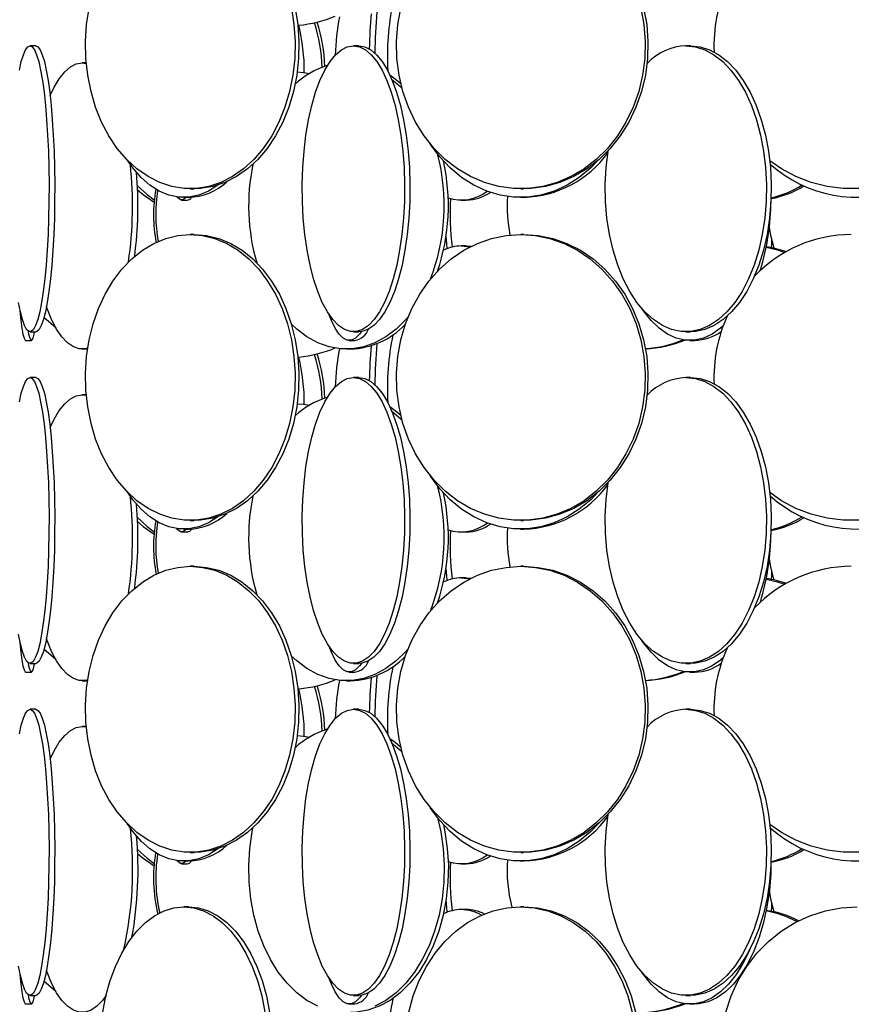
# Model space of a CAD drawing. Header units: millimetres. Extents: x 689 to 2936, y 194 to 2979.
# Tile 7 of 44: x 881 to 1026, y 1337 to 1509. Entities that reach past the tile are written whole.
import ezdxf

# ---------------------------------------------------------------- set-up
doc = ezdxf.new("R2010")
doc.units = ezdxf.units.MM

msp = doc.modelspace()

# ---------------------------------------------------------------- linework, layer by layer
at = {"color": 7, "linetype": 'Continuous', "lineweight": 25}
for p, q in [((883.58, 1504.49), (882.59, 1504.49)), ((940.04, 1504.49), (939.1, 1504.49)), ((998.03, 1504.49), (997.2, 1504.49)), ((892.42, 1501.49), (891.71, 1501.49)), ((891.71, 1501.49), (892.42, 1501.41)), ((910.6, 1479.49), (911.28, 1479.49)), ((968.35, 1479.49), (968.84, 1479.49)), ((909.08, 1477.49), (910.07, 1477.49)), ((909.47, 1477.99), (910.28, 1477.99)), ((957.96, 1477.49), (958.82, 1477.49)), ((968.3, 1477.99), (968.89, 1477.99)), ((911.28, 1471.49), (910.6, 1471.49)), ((968.84, 1471.49), (968.35, 1471.49)), ((958.82, 1469.49), (957.96, 1469.49)), ((957.96, 1469.49), (959.48, 1469.32)), ((958.82, 1469.49), (959.7, 1469.43)), ((882.59, 1454.49), (883.58, 1454.49)), ((939.1, 1454.49), (940.04, 1454.49)), ((997.2, 1454.49), (998.03, 1454.49)), ((881.83, 1452.99), (882.83, 1452.99)), ((938.38, 1452.99), (939.35, 1452.99)), ((997.89, 1452.99), (998.74, 1452.99)), ((891.71, 1451.49), (892.65, 1451.49)), ((937.88, 1451.49), (938.61, 1451.49)), ((883.58, 1446.49), (882.59, 1446.49)), ((940.04, 1446.49), (939.1, 1446.49)), ((998.03, 1446.49), (997.2, 1446.49)), ((892.42, 1443.49), (891.71, 1443.49)), ((891.71, 1443.49), (892.42, 1443.41)), ((909.47, 1419.99), (910.28, 1419.99)), ((910.6, 1421.49), (911.28, 1421.49)), ((968.3, 1419.99), (968.89, 1419.99)), ((968.35, 1421.49), (968.84, 1421.49)), ((909.08, 1419.49), (910.07, 1419.49)), ((957.96, 1419.49), (958.82, 1419.49)), ((911.28, 1413.49), (910.6, 1413.49)), ((968.84, 1413.49), (968.35, 1413.49)), ((958.82, 1411.49), (957.96, 1411.49)), ((957.96, 1411.49), (959.48, 1411.32)), ((958.82, 1411.49), (959.7, 1411.43)), ((882.59, 1396.49), (883.58, 1396.49)), ((939.1, 1396.49), (940.04, 1396.49)), ((997.2, 1396.49), (998.03, 1396.49)), ((881.83, 1394.99), (882.83, 1394.99)), ((938.38, 1394.99), (939.35, 1394.99)), ((997.89, 1394.99), (998.74, 1394.99)), ((891.71, 1393.49), (892.65, 1393.49)), ((937.88, 1393.49), (938.61, 1393.49)), ((883.58, 1388.49), (882.59, 1388.49)), ((940.04, 1388.49), (939.1, 1388.49)), ((998.03, 1388.49), (997.2, 1388.49)), ((892.42, 1385.49), (891.71, 1385.49)), ((891.71, 1385.49), (892.42, 1385.41)), ((910.6, 1363.49), (911.28, 1363.49)), ((968.35, 1363.49), (968.84, 1363.49)), ((909.08, 1361.49), (910.07, 1361.49)), ((909.47, 1361.99), (910.28, 1361.99)), ((957.96, 1361.49), (958.82, 1361.49)), ((968.3, 1361.99), (968.89, 1361.99)), ((910.28, 1353.99), (909.47, 1353.99)), ((958.82, 1353.49), (957.96, 1353.49)), ((968.89, 1353.99), (968.3, 1353.99)), ((882.59, 1338.49), (883.58, 1338.49)), ((939.1, 1338.49), (940.04, 1338.49)), ((997.2, 1338.49), (998.03, 1338.49)), ((881.83, 1336.99), (882.83, 1336.99)), ((938.38, 1336.99), (939.35, 1336.99)), ((997.89, 1336.99), (998.74, 1336.99))]:
    msp.add_line(p, q, dxfattribs=at)
at = {"color": 7, "linetype": 'Continuous', "lineweight": 25, "flags": 128}
for points in [[(928.26, 1511.08), (928.71, 1508.18), (928.9, 1505.23), (928.84, 1502.27), (928.52, 1499.34), (927.95, 1496.48), (927.13, 1493.74), (926.08, 1491.14), (924.82, 1488.74), (923.35, 1486.55), (921.71, 1484.62), (919.91, 1482.96), (917.98, 1481.61), (915.95, 1480.58), (913.84, 1479.88), (911.68, 1479.53), (909.51, 1479.53), (907.36, 1479.88), (905.25, 1480.58), (903.21, 1481.61), (901.28, 1482.96), (899.48, 1484.62), (897.84, 1486.55), (896.38, 1488.74), (895.11, 1491.14), (894.06, 1493.74), (893.25, 1496.48), (892.68, 1499.34), (892.36, 1502.27), (892.29, 1505.23), (892.48, 1508.18), (892.93, 1511.08)], [(928.95, 1511.08), (929.39, 1508.18), (929.58, 1505.23), (929.52, 1502.27), (929.2, 1499.34), (928.63, 1496.48), (927.81, 1493.74), (926.76, 1491.14), (925.5, 1488.74), (924.04, 1486.55), (922.39, 1484.62), (920.59, 1482.96), (918.66, 1481.61), (916.63, 1480.58), (914.52, 1479.88), (912.36, 1479.53), (911.28, 1479.49)], [(989.32, 1511.08), (989.85, 1508.18), (990.08, 1505.23), (990, 1502.27), (989.62, 1499.34), (988.95, 1496.48), (987.98, 1493.74), (986.73, 1491.14), (985.23, 1488.74), (983.49, 1486.55), (981.54, 1484.62), (979.4, 1482.96), (977.11, 1481.61), (974.7, 1480.58), (972.19, 1479.88), (969.63, 1479.53), (967.06, 1479.53), (964.5, 1479.88), (961.99, 1480.58), (959.58, 1481.61), (957.29, 1482.96), (955.15, 1484.62), (953.2, 1486.55), (951.46, 1488.74), (949.96, 1491.14), (948.71, 1493.74), (947.75, 1496.48), (947.07, 1499.34), (946.69, 1502.27), (946.61, 1505.23), (946.84, 1508.18), (947.37, 1511.08)], [(989.81, 1511.08), (990.35, 1508.18), (990.57, 1505.23), (990.5, 1502.27), (990.12, 1499.34), (989.44, 1496.48), (988.47, 1493.74), (987.23, 1491.14), (985.72, 1488.74), (983.99, 1486.55), (982.03, 1484.62), (979.9, 1482.96), (977.6, 1481.61), (975.19, 1480.58), (972.69, 1479.88), (970.13, 1479.53), (968.84, 1479.49)], [(1049.26, 1511.08), (1049.85, 1508.18), (1050.1, 1505.23), (1050.01, 1502.27), (1049.6, 1499.34), (1048.85, 1496.48), (1047.78, 1493.74), (1046.4, 1491.14), (1044.75, 1488.74), (1042.83, 1486.55), (1040.67, 1484.62), (1038.31, 1482.96), (1035.78, 1481.61), (1033.12, 1480.58), (1030.35, 1479.88), (1027.53, 1479.53), (1024.68, 1479.53), (1021.86, 1479.88), (1019.1, 1480.58), (1016.43, 1481.61), (1013.9, 1482.96), (1011.85, 1484.38)], [(882.59, 1504.49), (882.98, 1504.31), (883.37, 1503.79), (883.75, 1502.92), (884.11, 1501.73), (884.45, 1500.22), (884.76, 1498.43), (885.04, 1496.36), (885.29, 1494.06), (885.5, 1491.56), (885.67, 1488.88), (885.8, 1486.08), (885.88, 1483.18), (885.91, 1480.23), (885.9, 1477.27), (885.84, 1474.34), (885.74, 1471.48), (885.59, 1468.74), (885.4, 1466.14), (885.17, 1463.74), (884.91, 1461.55), (884.61, 1459.62), (884.28, 1457.96), (883.93, 1456.61), (883.56, 1455.58), (883.18, 1454.88), (882.79, 1454.53), (882.39, 1454.53), (882, 1454.88), (881.62, 1455.58), (881.25, 1456.61), (880.9, 1457.96), (880.57, 1459.62)], [(880.73, 1500.22), (881.07, 1501.73), (881.43, 1502.92), (881.81, 1503.79), (882.2, 1504.31), (882.59, 1504.49)], [(883.58, 1504.49), (883.98, 1504.31), (884.36, 1503.79), (884.74, 1502.92), (885.1, 1501.73), (885.44, 1500.22), (885.75, 1498.43), (886.04, 1496.36), (886.28, 1494.06), (886.49, 1491.56), (886.66, 1488.88), (886.79, 1486.08), (886.87, 1483.18), (886.91, 1480.23), (886.89, 1477.27), (886.84, 1474.34), (886.73, 1471.48), (886.58, 1468.74), (886.39, 1466.14), (886.16, 1463.74), (885.9, 1461.55), (885.6, 1459.62), (885.27, 1457.96), (884.92, 1456.61), (884.55, 1455.58), (884.17, 1454.88), (883.78, 1454.53), (883.58, 1454.49)], [(939.1, 1504.49), (940.16, 1504.31), (941.2, 1503.79), (942.22, 1502.92), (943.19, 1501.73), (944.1, 1500.22), (944.94, 1498.43), (945.7, 1496.36), (946.37, 1494.06), (946.94, 1491.56), (947.39, 1488.88), (947.73, 1486.08), (947.95, 1483.18), (948.05, 1480.23), (948.02, 1477.27), (947.86, 1474.34), (947.58, 1471.48), (947.18, 1468.74), (946.67, 1466.14), (946.05, 1463.74), (945.34, 1461.55), (944.53, 1459.62), (943.65, 1457.96), (942.71, 1456.61), (941.72, 1455.58), (940.68, 1454.88), (939.63, 1454.53), (938.57, 1454.53), (937.52, 1454.88), (936.49, 1455.58), (935.49, 1456.61), (934.55, 1457.96), (933.67, 1459.62), (932.87, 1461.55), (932.15, 1463.74), (931.53, 1466.14), (931.02, 1468.74), (930.62, 1471.48), (930.34, 1474.34), (930.19, 1477.27), (930.16, 1480.23), (930.25, 1483.18), (930.47, 1486.08), (930.81, 1488.88), (931.26, 1491.56), (931.83, 1494.06), (932.5, 1496.36), (933.26, 1498.43), (934.1, 1500.22), (935.02, 1501.73), (935.99, 1502.92), (937, 1503.79), (938.04, 1504.31), (939.1, 1504.49)], [(940.04, 1504.49), (941.09, 1504.31), (942.14, 1503.79), (943.15, 1502.92), (944.12, 1501.73), (945.03, 1500.22), (945.88, 1498.43), (946.64, 1496.36), (947.31, 1494.06), (947.87, 1491.56), (948.33, 1488.88), (948.67, 1486.08), (948.89, 1483.18), (948.98, 1480.23), (948.95, 1477.27), (948.79, 1474.34), (948.51, 1471.48), (948.11, 1468.74), (947.6, 1466.14), (946.98, 1463.74), (946.27, 1461.55), (945.47, 1459.62), (944.59, 1457.96), (943.64, 1456.61), (942.65, 1455.58), (941.62, 1454.88), (940.57, 1454.53), (940.04, 1454.49)], [(997.2, 1504.49), (998.87, 1504.31), (1000.51, 1503.79), (1002.11, 1502.92), (1003.64, 1501.73), (1005.07, 1500.22), (1006.4, 1498.43), (1007.6, 1496.36), (1008.65, 1494.06), (1009.54, 1491.56), (1010.26, 1488.88), (1010.79, 1486.08), (1011.14, 1483.18), (1011.29, 1480.23), (1011.24, 1477.27), (1010.99, 1474.34), (1010.55, 1471.48), (1009.92, 1468.74), (1009.12, 1466.14), (1008.14, 1463.74), (1007.02, 1461.55), (1005.75, 1459.62), (1004.37, 1457.96), (1002.88, 1456.61), (1001.32, 1455.58), (999.69, 1454.88), (998.04, 1454.53), (996.37, 1454.53), (994.71, 1454.88), (993.09, 1455.58), (991.52, 1456.61), (990.04, 1457.96), (988.65, 1459.62), (987.39, 1461.55), (986.26, 1463.74), (985.29, 1466.14), (984.48, 1468.74), (983.85, 1471.48), (983.41, 1474.34), (983.17, 1477.27), (983.12, 1480.23), (983.27, 1483.18), (983.61, 1486.08), (983.62, 1486.15)], [(998.03, 1504.49), (999.69, 1504.31), (1001.34, 1503.79), (1002.93, 1502.92), (1004.46, 1501.73), (1005.9, 1500.22), (1007.23, 1498.43), (1008.42, 1496.36), (1009.48, 1494.06), (1010.37, 1491.56), (1011.09, 1488.88), (1011.62, 1486.08), (1011.96, 1483.18), (1012.11, 1480.23), (1012.06, 1477.27), (1011.82, 1474.34), (1011.38, 1471.48), (1010.75, 1468.74), (1009.94, 1466.14), (1008.97, 1463.74), (1007.84, 1461.55), (1006.58, 1459.62), (1005.19, 1457.96), (1003.71, 1456.61), (1002.14, 1455.58), (1000.52, 1454.88), (998.86, 1454.53), (998.03, 1454.49)], [(886.11, 1495.76), (886.8, 1497.22), (887.69, 1498.73), (888.65, 1499.92), (889.65, 1500.79), (890.67, 1501.31), (891.71, 1501.49)], [(929.29, 1499.92), (930.37, 1499.81), (931.44, 1499.65)], [(945.45, 1499.4), (946.41, 1498.73), (947.35, 1497.96)], [(945.78, 1498.65), (947.42, 1497.22), (947.58, 1497.07)], [(981.95, 1484.55), (980.57, 1483.12), (978.58, 1481.46), (976.45, 1480.11), (974.2, 1479.08), (971.88, 1478.38), (969.5, 1478.03), (967.1, 1478.03), (964.72, 1478.38), (962.39, 1479.08), (960.14, 1480.11), (958.01, 1481.46), (956.03, 1483.12), (954.21, 1485.05), (952.59, 1487.24), (952.54, 1487.32)], [(915.44, 1480.14), (915.4, 1480.11), (913.77, 1479.08), (912.07, 1478.38), (910.34, 1478.03), (908.6, 1478.03), (906.87, 1478.38), (905.18, 1479.08), (903.55, 1480.11), (902, 1481.46), (900.56, 1483.12), (899.55, 1484.54)], [(901.36, 1480.01), (903.04, 1478.46), (904.29, 1477.53)], [(901.39, 1479.3), (902.36, 1478.46), (904.26, 1477.12)], [(909.82, 1477.99), (909.74, 1477.88), (909.3, 1477.53), (908.86, 1477.53), (908.42, 1477.88), (908.27, 1478.07)], [(1012.63, 1469.09), (1012.05, 1471.34), (1011.79, 1472.8)], [(910.6, 1471.49), (912.76, 1471.31), (914.9, 1470.79), (916.97, 1469.92), (918.96, 1468.73), (920.83, 1467.22), (922.55, 1465.43), (924.11, 1463.36), (925.48, 1461.06), (926.64, 1458.56), (927.57, 1455.88), (928.26, 1453.08), (928.71, 1450.18), (928.9, 1447.23), (928.84, 1444.27), (928.52, 1441.34), (927.95, 1438.48), (927.13, 1435.74), (926.08, 1433.14), (924.82, 1430.74), (923.35, 1428.55), (921.71, 1426.62), (919.91, 1424.96), (917.98, 1423.61), (915.95, 1422.58), (913.84, 1421.88), (911.68, 1421.53), (909.51, 1421.53), (907.36, 1421.88), (905.25, 1422.58), (903.21, 1423.61), (901.28, 1424.96), (899.48, 1426.62), (897.84, 1428.55), (896.38, 1430.74), (895.11, 1433.14), (894.06, 1435.74), (893.25, 1438.48), (892.68, 1441.34), (892.36, 1444.27), (892.29, 1447.23), (892.48, 1450.18), (892.93, 1453.08), (893.63, 1455.88), (894.56, 1458.56), (895.72, 1461.06), (897.08, 1463.36), (898.64, 1465.43), (900.37, 1467.22), (902.23, 1468.73), (904.22, 1469.92), (906.3, 1470.79), (908.43, 1471.31), (910.6, 1471.49)], [(911.28, 1471.49), (913.44, 1471.31), (915.58, 1470.79), (917.66, 1469.92), (919.64, 1468.73), (921.51, 1467.22), (923.23, 1465.43), (924.79, 1463.36), (926.16, 1461.06), (927.32, 1458.56), (928.25, 1455.88), (928.95, 1453.08), (929.39, 1450.18), (929.58, 1447.23), (929.52, 1444.27), (929.2, 1441.34), (928.63, 1438.48), (927.81, 1435.74), (926.76, 1433.14), (925.5, 1430.74), (924.04, 1428.55), (922.39, 1426.62), (920.59, 1424.96), (918.66, 1423.61), (916.63, 1422.58), (914.52, 1421.88), (912.36, 1421.53), (911.28, 1421.49)], [(968.35, 1471.49), (970.92, 1471.31), (973.45, 1470.79), (975.92, 1469.92), (978.27, 1468.73), (980.49, 1467.22), (982.54, 1465.43), (984.39, 1463.36), (986.01, 1461.06), (987.39, 1458.56), (988.5, 1455.88), (989.32, 1453.08), (989.85, 1450.18), (990.08, 1447.23), (990, 1444.27), (989.62, 1441.34), (988.95, 1438.48), (987.98, 1435.74), (986.73, 1433.14), (985.23, 1430.74), (983.49, 1428.55), (981.54, 1426.62), (979.4, 1424.96), (977.11, 1423.61), (974.7, 1422.58), (972.19, 1421.88), (969.63, 1421.53), (967.06, 1421.53), (964.5, 1421.88), (961.99, 1422.58), (959.58, 1423.61), (957.29, 1424.96), (955.15, 1426.62), (953.2, 1428.55), (951.46, 1430.74), (949.96, 1433.14), (948.71, 1435.74), (947.75, 1438.48), (947.07, 1441.34), (946.69, 1444.27), (946.61, 1447.23), (946.84, 1450.18), (947.37, 1453.08), (948.19, 1455.88), (949.3, 1458.56), (950.68, 1461.06), (952.3, 1463.36), (954.15, 1465.43), (956.2, 1467.22), (958.42, 1468.73), (960.77, 1469.92), (963.24, 1470.79), (965.77, 1471.31), (968.35, 1471.49)], [(955.51, 1469.03), (955.42, 1469.84), (955.3, 1471.13)], [(968.84, 1471.49), (971.41, 1471.31), (973.95, 1470.79), (976.41, 1469.92), (978.77, 1468.73), (980.99, 1467.22), (983.03, 1465.43), (984.88, 1463.36), (986.51, 1461.06), (987.88, 1458.56), (988.99, 1455.88), (989.81, 1453.08), (990.35, 1450.18), (990.57, 1447.23), (990.5, 1444.27), (990.12, 1441.34), (989.44, 1438.48), (988.47, 1435.74), (987.23, 1433.14), (985.72, 1430.74), (983.99, 1428.55), (982.03, 1426.62), (979.9, 1424.96), (977.6, 1423.61), (975.19, 1422.58), (972.69, 1421.88), (970.13, 1421.53), (968.84, 1421.49)], [(1012.19, 1469.18), (1012.2, 1469.84), (1012.21, 1470.63)], [(1011.24, 1469.25), (1013.19, 1468.79), (1014.47, 1468.35)], [(880.83, 1458.3), (880.84, 1458.12), (881, 1456.46), (881.18, 1455.11), (881.36, 1454.08), (881.55, 1453.38), (881.74, 1453.03), (881.83, 1452.99)], [(892.68, 1451.64), (892.23, 1451.53), (891.19, 1451.53), (890.16, 1451.88), (889.14, 1452.58), (888.16, 1453.61), (887.24, 1454.96), (886.37, 1456.62), (885.58, 1458.55), (885.46, 1458.88)], [(1003.71, 1455.5), (1003.27, 1455.11), (1001.79, 1454.08), (1000.25, 1453.38), (998.68, 1453.03), (997.1, 1453.03), (995.53, 1453.38), (994, 1454.08), (992.51, 1455.11), (991.11, 1456.46), (989.8, 1458.12), (989.5, 1458.55)], [(887.15, 1455.11), (887.14, 1455.12), (885.03, 1456.98)], [(948.65, 1457.08), (948.25, 1456.62), (946.57, 1454.96), (944.77, 1453.61), (942.87, 1452.58), (940.9, 1451.88), (938.89, 1451.53), (936.87, 1451.53), (934.86, 1451.88), (932.89, 1452.58), (930.99, 1453.61), (929.19, 1454.96), (928.24, 1455.85)], [(940.51, 1454.52), (940.18, 1454.08), (939.47, 1453.38), (938.75, 1453.03), (938.02, 1453.03), (937.3, 1453.38), (936.59, 1454.08), (935.9, 1455.11), (935.26, 1456.46), (934.88, 1457.45)], [(882.25, 1454.62), (882.35, 1454.08), (882.54, 1453.38), (882.74, 1453.03), (882.93, 1453.03), (883.12, 1453.38), (883.31, 1454.08), (883.39, 1454.49)], [(882.59, 1446.49), (882.98, 1446.31), (883.37, 1445.79), (883.75, 1444.92), (884.11, 1443.73), (884.45, 1442.22), (884.76, 1440.43), (885.04, 1438.36), (885.29, 1436.06), (885.5, 1433.56), (885.67, 1430.88), (885.8, 1428.08), (885.88, 1425.18), (885.91, 1422.23), (885.9, 1419.27), (885.84, 1416.34), (885.74, 1413.48), (885.59, 1410.74), (885.4, 1408.14), (885.17, 1405.74), (884.91, 1403.55), (884.61, 1401.62), (884.28, 1399.96), (883.93, 1398.61), (883.56, 1397.58), (883.18, 1396.88), (882.79, 1396.53), (882.39, 1396.53), (882, 1396.88), (881.62, 1397.58), (881.25, 1398.61), (880.9, 1399.96), (880.57, 1401.62)], [(880.73, 1442.22), (881.07, 1443.73), (881.43, 1444.92), (881.81, 1445.79), (882.2, 1446.31), (882.59, 1446.49)], [(883.58, 1446.49), (883.98, 1446.31), (884.36, 1445.79), (884.74, 1444.92), (885.1, 1443.73), (885.44, 1442.22), (885.75, 1440.43), (886.04, 1438.36), (886.28, 1436.06), (886.49, 1433.56), (886.66, 1430.88), (886.79, 1428.08), (886.87, 1425.18), (886.91, 1422.23), (886.89, 1419.27), (886.84, 1416.34), (886.73, 1413.48), (886.58, 1410.74), (886.39, 1408.14), (886.16, 1405.74), (885.9, 1403.55), (885.6, 1401.62), (885.27, 1399.96), (884.92, 1398.61), (884.55, 1397.58), (884.17, 1396.88), (883.78, 1396.53), (883.58, 1396.49)], [(939.1, 1446.49), (940.16, 1446.31), (941.2, 1445.79), (942.22, 1444.92), (943.19, 1443.73), (944.1, 1442.22), (944.94, 1440.43), (945.7, 1438.36), (946.37, 1436.06), (946.94, 1433.56), (947.39, 1430.88), (947.73, 1428.08), (947.95, 1425.18), (948.05, 1422.23), (948.02, 1419.27), (947.86, 1416.34), (947.58, 1413.48), (947.18, 1410.74), (946.67, 1408.14), (946.05, 1405.74), (945.34, 1403.55), (944.53, 1401.62), (943.65, 1399.96), (942.71, 1398.61), (941.72, 1397.58), (940.68, 1396.88), (939.63, 1396.53), (938.57, 1396.53), (937.52, 1396.88), (936.49, 1397.58), (935.49, 1398.61), (934.55, 1399.96), (933.67, 1401.62), (932.87, 1403.55), (932.15, 1405.74), (931.53, 1408.14), (931.02, 1410.74), (930.62, 1413.48), (930.34, 1416.34), (930.19, 1419.27), (930.16, 1422.23), (930.25, 1425.18), (930.47, 1428.08), (930.81, 1430.88), (931.26, 1433.56), (931.83, 1436.06), (932.5, 1438.36), (933.26, 1440.43), (934.1, 1442.22), (935.02, 1443.73), (935.99, 1444.92), (937, 1445.79), (938.04, 1446.31), (939.1, 1446.49)], [(940.04, 1446.49), (941.09, 1446.31), (942.14, 1445.79), (943.15, 1444.92), (944.12, 1443.73), (945.03, 1442.22), (945.88, 1440.43), (946.64, 1438.36), (947.31, 1436.06), (947.87, 1433.56), (948.33, 1430.88), (948.67, 1428.08), (948.89, 1425.18), (948.98, 1422.23), (948.95, 1419.27), (948.79, 1416.34), (948.51, 1413.48), (948.11, 1410.74), (947.6, 1408.14), (946.98, 1405.74), (946.27, 1403.55), (945.47, 1401.62), (944.59, 1399.96), (943.64, 1398.61), (942.65, 1397.58), (941.62, 1396.88), (940.57, 1396.53), (940.04, 1396.49)], [(997.2, 1446.49), (998.87, 1446.31), (1000.51, 1445.79), (1002.11, 1444.92), (1003.64, 1443.73), (1005.07, 1442.22), (1006.4, 1440.43), (1007.6, 1438.36), (1008.65, 1436.06), (1009.54, 1433.56), (1010.26, 1430.88), (1010.79, 1428.08), (1011.14, 1425.18), (1011.29, 1422.23), (1011.24, 1419.27), (1010.99, 1416.34), (1010.55, 1413.48), (1009.92, 1410.74), (1009.12, 1408.14), (1008.14, 1405.74), (1007.02, 1403.55), (1005.75, 1401.62), (1004.37, 1399.96), (1002.88, 1398.61), (1001.32, 1397.58), (999.69, 1396.88), (998.04, 1396.53), (996.37, 1396.53), (994.71, 1396.88), (993.09, 1397.58), (991.52, 1398.61), (990.04, 1399.96), (988.65, 1401.62), (987.39, 1403.55), (986.26, 1405.74), (985.29, 1408.14), (984.48, 1410.74), (983.85, 1413.48), (983.41, 1416.34), (983.17, 1419.27), (983.12, 1422.23), (983.27, 1425.18), (983.61, 1428.08), (983.62, 1428.15)], [(998.03, 1446.49), (999.69, 1446.31), (1001.34, 1445.79), (1002.93, 1444.92), (1004.46, 1443.73), (1005.9, 1442.22), (1007.23, 1440.43), (1008.42, 1438.36), (1009.48, 1436.06), (1010.37, 1433.56), (1011.09, 1430.88), (1011.62, 1428.08), (1011.96, 1425.18), (1012.11, 1422.23), (1012.06, 1419.27), (1011.82, 1416.34), (1011.38, 1413.48), (1010.75, 1410.74), (1009.94, 1408.14), (1008.97, 1405.74), (1007.84, 1403.55), (1006.58, 1401.62), (1005.19, 1399.96), (1003.71, 1398.61), (1002.14, 1397.58), (1000.52, 1396.88), (998.86, 1396.53), (998.03, 1396.49)], [(886.11, 1437.76), (886.8, 1439.22), (887.69, 1440.73), (888.65, 1441.92), (889.65, 1442.79), (890.67, 1443.31), (891.71, 1443.49)], [(929.29, 1441.92), (930.37, 1441.81), (931.44, 1441.65)], [(945.45, 1441.4), (946.41, 1440.73), (947.35, 1439.96)], [(945.78, 1440.65), (947.42, 1439.22), (947.58, 1439.07)], [(981.95, 1426.55), (980.57, 1425.12), (978.58, 1423.46), (976.45, 1422.11), (974.2, 1421.08), (971.88, 1420.38), (969.5, 1420.03), (967.1, 1420.03), (964.72, 1420.38), (962.39, 1421.08), (960.14, 1422.11), (958.01, 1423.46), (956.03, 1425.12), (954.21, 1427.05), (952.59, 1429.24), (952.54, 1429.32)], [(915.44, 1422.14), (915.4, 1422.11), (913.77, 1421.08), (912.07, 1420.38), (910.34, 1420.03), (908.6, 1420.03), (906.87, 1420.38), (905.18, 1421.08), (903.55, 1422.11), (902, 1423.46), (900.56, 1425.12), (899.55, 1426.54)], [(1027.53, 1421.53), (1024.68, 1421.53), (1021.86, 1421.88), (1019.1, 1422.58), (1016.43, 1423.61), (1013.9, 1424.96), (1011.85, 1426.38)], [(901.36, 1422.01), (903.04, 1420.46), (904.29, 1419.53)], [(901.39, 1421.3), (902.36, 1420.46), (904.26, 1419.12)], [(909.82, 1419.99), (909.74, 1419.88), (909.3, 1419.53), (908.86, 1419.53), (908.42, 1419.88), (908.27, 1420.07)], [(1012.63, 1411.09), (1012.05, 1413.34), (1011.79, 1414.8)], [(910.6, 1413.49), (912.76, 1413.31), (914.9, 1412.79), (916.97, 1411.92), (918.96, 1410.73), (920.83, 1409.22), (922.55, 1407.43), (924.11, 1405.36), (925.48, 1403.06), (926.64, 1400.56), (927.57, 1397.88), (928.26, 1395.08), (928.71, 1392.18), (928.9, 1389.23), (928.84, 1386.27), (928.52, 1383.34), (927.95, 1380.48), (927.13, 1377.74), (926.08, 1375.14), (924.82, 1372.74), (923.35, 1370.55), (921.71, 1368.62), (919.91, 1366.96), (917.98, 1365.61), (915.95, 1364.58), (913.84, 1363.88), (911.68, 1363.53), (909.51, 1363.53), (907.36, 1363.88), (905.25, 1364.58), (903.21, 1365.61), (901.28, 1366.96), (899.48, 1368.62), (897.84, 1370.55), (896.38, 1372.74), (895.11, 1375.14), (894.06, 1377.74), (893.25, 1380.48), (892.68, 1383.34), (892.36, 1386.27), (892.29, 1389.23), (892.48, 1392.18), (892.93, 1395.08), (893.63, 1397.88), (894.56, 1400.56), (895.72, 1403.06), (897.08, 1405.36), (898.64, 1407.43), (900.37, 1409.22), (902.23, 1410.73), (904.22, 1411.92), (906.3, 1412.79), (908.43, 1413.31), (910.6, 1413.49)], [(911.28, 1413.49), (913.44, 1413.31), (915.58, 1412.79), (917.66, 1411.92), (919.64, 1410.73), (921.51, 1409.22), (923.23, 1407.43), (924.79, 1405.36), (926.16, 1403.06), (927.32, 1400.56), (928.25, 1397.88), (928.95, 1395.08), (929.39, 1392.18), (929.58, 1389.23), (929.52, 1386.27), (929.2, 1383.34), (928.63, 1380.48), (927.81, 1377.74), (926.76, 1375.14), (925.5, 1372.74), (924.04, 1370.55), (922.39, 1368.62), (920.59, 1366.96), (918.66, 1365.61), (916.63, 1364.58), (914.52, 1363.88), (912.36, 1363.53), (911.28, 1363.49)], [(968.35, 1413.49), (970.92, 1413.31), (973.45, 1412.79), (975.92, 1411.92), (978.27, 1410.73), (980.49, 1409.22), (982.54, 1407.43), (984.39, 1405.36), (986.01, 1403.06), (987.39, 1400.56), (988.5, 1397.88), (989.32, 1395.08), (989.85, 1392.18), (990.08, 1389.23), (990, 1386.27), (989.62, 1383.34), (988.95, 1380.48), (987.98, 1377.74), (986.73, 1375.14), (985.23, 1372.74), (983.49, 1370.55), (981.54, 1368.62), (979.4, 1366.96), (977.11, 1365.61), (974.7, 1364.58), (972.19, 1363.88), (969.63, 1363.53), (967.06, 1363.53), (964.5, 1363.88), (961.99, 1364.58), (959.58, 1365.61), (957.29, 1366.96), (955.15, 1368.62), (953.2, 1370.55), (951.46, 1372.74), (949.96, 1375.14), (948.71, 1377.74), (947.75, 1380.48), (947.07, 1383.34), (946.69, 1386.27), (946.61, 1389.23), (946.84, 1392.18), (947.37, 1395.08), (948.19, 1397.88), (949.3, 1400.56), (950.68, 1403.06), (952.3, 1405.36), (954.15, 1407.43), (956.2, 1409.22), (958.42, 1410.73), (960.77, 1411.92), (963.24, 1412.79), (965.77, 1413.31), (968.35, 1413.49)], [(955.51, 1411.03), (955.42, 1411.84), (955.3, 1413.13)], [(968.84, 1413.49), (971.41, 1413.31), (973.95, 1412.79), (976.41, 1411.92), (978.77, 1410.73), (980.99, 1409.22), (983.03, 1407.43), (984.88, 1405.36), (986.51, 1403.06), (987.88, 1400.56), (988.99, 1397.88), (989.81, 1395.08), (990.35, 1392.18), (990.57, 1389.23), (990.5, 1386.27), (990.12, 1383.34), (989.44, 1380.48), (988.47, 1377.74), (987.23, 1375.14), (985.72, 1372.74), (983.99, 1370.55), (982.03, 1368.62), (979.9, 1366.96), (977.6, 1365.61), (975.19, 1364.58), (972.69, 1363.88), (970.13, 1363.53), (968.84, 1363.49)], [(1012.19, 1411.18), (1012.2, 1411.84), (1012.21, 1412.63)], [(1011.24, 1411.25), (1013.19, 1410.79), (1014.47, 1410.35)], [(880.83, 1400.3), (880.84, 1400.12), (881, 1398.46), (881.18, 1397.11), (881.36, 1396.08), (881.55, 1395.38), (881.74, 1395.03), (881.83, 1394.99)], [(892.68, 1393.64), (892.23, 1393.53), (891.19, 1393.53), (890.16, 1393.88), (889.14, 1394.58), (888.16, 1395.61), (887.24, 1396.96), (886.37, 1398.62), (885.58, 1400.55), (885.46, 1400.88)], [(940.51, 1396.52), (940.18, 1396.08), (939.47, 1395.38), (938.75, 1395.03), (938.02, 1395.03), (937.3, 1395.38), (936.59, 1396.08), (935.9, 1397.11), (935.26, 1398.46), (934.88, 1399.45)], [(1003.71, 1397.5), (1003.27, 1397.11), (1001.79, 1396.08), (1000.25, 1395.38), (998.68, 1395.03), (997.1, 1395.03), (995.53, 1395.38), (994, 1396.08), (992.51, 1397.11), (991.11, 1398.46), (989.8, 1400.12), (989.5, 1400.55)], [(887.15, 1397.11), (887.14, 1397.12), (885.03, 1398.98)], [(948.65, 1399.08), (948.25, 1398.62), (946.57, 1396.96), (944.77, 1395.61), (942.87, 1394.58), (940.9, 1393.88), (938.89, 1393.53), (936.87, 1393.53), (934.86, 1393.88), (932.89, 1394.58), (930.99, 1395.61), (929.19, 1396.96), (928.24, 1397.85)], [(882.25, 1396.62), (882.35, 1396.08), (882.54, 1395.38), (882.74, 1395.03), (882.93, 1395.03), (883.12, 1395.38), (883.31, 1396.08), (883.39, 1396.49)], [(882.59, 1388.49), (882.98, 1388.31), (883.37, 1387.79), (883.75, 1386.92), (884.11, 1385.73), (884.45, 1384.22), (884.76, 1382.43), (885.04, 1380.36), (885.29, 1378.06), (885.5, 1375.56), (885.67, 1372.88), (885.8, 1370.08), (885.88, 1367.18), (885.91, 1364.23), (885.9, 1361.27), (885.84, 1358.34), (885.74, 1355.48), (885.59, 1352.74), (885.4, 1350.14), (885.17, 1347.74), (884.91, 1345.55), (884.61, 1343.62), (884.28, 1341.96), (883.93, 1340.61), (883.56, 1339.58), (883.18, 1338.88), (882.79, 1338.53), (882.39, 1338.53), (882, 1338.88), (881.62, 1339.58), (881.25, 1340.61), (880.9, 1341.96), (880.57, 1343.62)], [(880.73, 1384.22), (881.07, 1385.73), (881.43, 1386.92), (881.81, 1387.79), (882.2, 1388.31), (882.59, 1388.49)], [(883.58, 1388.49), (883.98, 1388.31), (884.36, 1387.79), (884.74, 1386.92), (885.1, 1385.73), (885.44, 1384.22), (885.75, 1382.43), (886.04, 1380.36), (886.28, 1378.06), (886.49, 1375.56), (886.66, 1372.88), (886.79, 1370.08), (886.87, 1367.18), (886.91, 1364.23), (886.89, 1361.27), (886.84, 1358.34), (886.73, 1355.48), (886.58, 1352.74), (886.39, 1350.14), (886.16, 1347.74), (885.9, 1345.55), (885.6, 1343.62), (885.27, 1341.96), (884.92, 1340.61), (884.55, 1339.58), (884.17, 1338.88), (883.78, 1338.53), (883.58, 1338.49)], [(939.1, 1388.49), (940.16, 1388.31), (941.2, 1387.79), (942.22, 1386.92), (943.19, 1385.73), (944.1, 1384.22), (944.94, 1382.43), (945.7, 1380.36), (946.37, 1378.06), (946.94, 1375.56), (947.39, 1372.88), (947.73, 1370.08), (947.95, 1367.18), (948.05, 1364.23), (948.02, 1361.27), (947.86, 1358.34), (947.58, 1355.48), (947.18, 1352.74), (946.67, 1350.14), (946.05, 1347.74), (945.34, 1345.55), (944.53, 1343.62), (943.65, 1341.96), (942.71, 1340.61), (941.72, 1339.58), (940.68, 1338.88), (939.63, 1338.53), (938.57, 1338.53), (937.52, 1338.88), (936.49, 1339.58), (935.49, 1340.61), (934.55, 1341.96), (933.67, 1343.62), (932.87, 1345.55), (932.15, 1347.74), (931.53, 1350.14), (931.02, 1352.74), (930.62, 1355.48), (930.34, 1358.34), (930.19, 1361.27), (930.16, 1364.23), (930.25, 1367.18), (930.47, 1370.08), (930.81, 1372.88), (931.26, 1375.56), (931.83, 1378.06), (932.5, 1380.36), (933.26, 1382.43), (934.1, 1384.22), (935.02, 1385.73), (935.99, 1386.92), (937, 1387.79), (938.04, 1388.31), (939.1, 1388.49)], [(940.04, 1388.49), (941.09, 1388.31), (942.14, 1387.79), (943.15, 1386.92), (944.12, 1385.73), (945.03, 1384.22), (945.88, 1382.43), (946.64, 1380.36), (947.31, 1378.06), (947.87, 1375.56), (948.33, 1372.88), (948.67, 1370.08), (948.89, 1367.18), (948.98, 1364.23), (948.95, 1361.27), (948.79, 1358.34), (948.51, 1355.48), (948.11, 1352.74), (947.6, 1350.14), (946.98, 1347.74), (946.27, 1345.55), (945.47, 1343.62), (944.59, 1341.96), (943.64, 1340.61), (942.65, 1339.58), (941.62, 1338.88), (940.57, 1338.53), (940.04, 1338.49)], [(997.2, 1388.49), (998.87, 1388.31), (1000.51, 1387.79), (1002.11, 1386.92), (1003.64, 1385.73), (1005.07, 1384.22), (1006.4, 1382.43), (1007.6, 1380.36), (1008.65, 1378.06), (1009.54, 1375.56), (1010.26, 1372.88), (1010.79, 1370.08), (1011.14, 1367.18), (1011.29, 1364.23), (1011.24, 1361.27), (1010.99, 1358.34), (1010.55, 1355.48), (1009.92, 1352.74), (1009.12, 1350.14), (1008.14, 1347.74), (1007.02, 1345.55), (1005.75, 1343.62), (1004.37, 1341.96), (1002.88, 1340.61), (1001.32, 1339.58), (999.69, 1338.88), (998.04, 1338.53), (996.37, 1338.53), (994.71, 1338.88), (993.09, 1339.58), (991.52, 1340.61), (990.04, 1341.96), (988.65, 1343.62), (987.39, 1345.55), (986.26, 1347.74), (985.29, 1350.14), (984.48, 1352.74), (983.85, 1355.48), (983.41, 1358.34), (983.17, 1361.27), (983.12, 1364.23), (983.27, 1367.18), (983.61, 1370.08), (983.62, 1370.15)], [(998.03, 1388.49), (999.69, 1388.31), (1001.34, 1387.79), (1002.93, 1386.92), (1004.46, 1385.73), (1005.9, 1384.22), (1007.23, 1382.43), (1008.42, 1380.36), (1009.48, 1378.06), (1010.37, 1375.56), (1011.09, 1372.88), (1011.62, 1370.08), (1011.96, 1367.18), (1012.11, 1364.23), (1012.06, 1361.27), (1011.82, 1358.34), (1011.38, 1355.48), (1010.75, 1352.74), (1009.94, 1350.14), (1008.97, 1347.74), (1007.84, 1345.55), (1006.58, 1343.62), (1005.19, 1341.96), (1003.71, 1340.61), (1002.14, 1339.58), (1000.52, 1338.88), (998.86, 1338.53), (998.03, 1338.49)], [(886.11, 1379.76), (886.8, 1381.22), (887.69, 1382.73), (888.65, 1383.92), (889.65, 1384.79), (890.67, 1385.31), (891.71, 1385.49)], [(929.29, 1383.92), (930.37, 1383.81), (931.44, 1383.65)], [(945.45, 1383.4), (946.41, 1382.73), (947.35, 1381.96)], [(945.78, 1382.65), (947.42, 1381.22), (947.58, 1381.07)], [(981.95, 1368.55), (980.57, 1367.12), (978.58, 1365.46), (976.45, 1364.11), (974.2, 1363.08), (971.88, 1362.38), (969.5, 1362.03), (967.1, 1362.03), (964.72, 1362.38), (962.39, 1363.08), (960.14, 1364.11), (958.01, 1365.46), (956.03, 1367.12), (954.21, 1369.05), (952.59, 1371.24), (952.54, 1371.32)], [(915.44, 1364.14), (915.4, 1364.11), (913.77, 1363.08), (912.07, 1362.38), (910.34, 1362.03), (908.6, 1362.03), (906.87, 1362.38), (905.18, 1363.08), (903.55, 1364.11), (902, 1365.46), (900.56, 1367.12), (899.55, 1368.54)], [(954.83, 1368.35), (955.09, 1367.08), (955.51, 1364.18), (955.69, 1361.23), (955.63, 1358.27), (955.33, 1355.34), (954.79, 1352.48), (954.03, 1349.74), (953.05, 1347.14), (951.87, 1344.74), (950.51, 1342.55), (948.98, 1340.62), (947.3, 1338.96), (945.5, 1337.61), (943.6, 1336.58), (941.63, 1335.88), (939.62, 1335.53), (938.61, 1335.49)], [(953.8, 1369.56), (954.36, 1367.08), (954.78, 1364.18), (954.95, 1361.23), (954.89, 1358.27), (954.6, 1355.34), (954.06, 1352.48), (953.3, 1349.74), (952.32, 1347.14), (951.14, 1344.74), (949.78, 1342.55), (948.25, 1340.62), (946.57, 1338.96), (944.77, 1337.61), (942.87, 1336.58)], [(1027.53, 1363.53), (1024.68, 1363.53), (1021.86, 1363.88), (1019.1, 1364.58), (1016.43, 1365.61), (1013.9, 1366.96), (1011.85, 1368.38)], [(932.89, 1336.58), (930.99, 1337.61), (929.19, 1338.96), (927.51, 1340.62), (925.98, 1342.55), (924.61, 1344.74), (923.43, 1347.14), (922.46, 1349.74), (921.7, 1352.48), (921.16, 1355.34), (920.86, 1358.27), (920.8, 1361.23), (920.98, 1364.18), (921.4, 1367.08), (921.54, 1367.78)], [(901.36, 1364.01), (903.04, 1362.46), (904.29, 1361.53)], [(901.39, 1363.3), (902.36, 1362.46), (904.26, 1361.12)], [(909.82, 1361.99), (909.74, 1361.88), (909.3, 1361.53), (908.86, 1361.53), (908.42, 1361.88), (908.27, 1362.07)], [(1012.07, 1361.49), (1012.02, 1359.77), (1011.79, 1356.84), (1011.37, 1353.98), (1010.78, 1351.24), (1010.02, 1348.64), (1009.1, 1346.24), (1008.03, 1344.05), (1006.83, 1342.12), (1005.52, 1340.46), (1004.11, 1339.11), (1002.63, 1338.08), (1001.1, 1337.38), (999.53, 1337.03), (998.74, 1336.99)], [(1012.63, 1353.09), (1012.05, 1355.34), (1011.79, 1356.8)], [(955.51, 1353.03), (955.42, 1353.84), (955.3, 1355.13)], [(1012.19, 1353.18), (1012.2, 1353.84), (1012.21, 1354.63)], [(895.3, 1335.58), (895.86, 1338.38), (896.61, 1341.06), (897.53, 1343.56), (898.63, 1345.86), (899.88, 1347.93), (901.26, 1349.72), (902.76, 1351.23), (904.36, 1352.42), (906.02, 1353.29), (907.74, 1353.81), (909.47, 1353.99)], [(909.47, 1353.99), (911.21, 1353.81), (912.93, 1353.29), (914.59, 1352.42), (916.18, 1351.23), (917.68, 1349.72), (919.07, 1347.93), (920.32, 1345.86), (921.41, 1343.56), (922.34, 1341.06), (923.09, 1338.38), (923.65, 1335.58)], [(910.28, 1353.99), (912.02, 1353.81), (913.73, 1353.29), (915.4, 1352.42), (916.99, 1351.23), (918.49, 1349.72), (919.88, 1347.93), (921.13, 1345.86), (922.22, 1343.56), (923.15, 1341.06), (923.9, 1338.38), (924.46, 1335.58)], [(948.79, 1335.58), (949.56, 1338.38), (950.59, 1341.06), (951.86, 1343.56), (953.37, 1345.86), (955.09, 1347.93), (957, 1349.72), (959.06, 1351.23), (961.26, 1352.42), (963.55, 1353.29), (965.91, 1353.81), (968.3, 1353.99)], [(968.3, 1353.99), (970.69, 1353.81), (973.05, 1353.29), (975.34, 1352.42), (977.53, 1351.23), (979.6, 1349.72), (981.5, 1347.93), (983.22, 1345.86), (984.73, 1343.56), (986.01, 1341.06), (987.04, 1338.38), (987.81, 1335.58)], [(968.89, 1353.99), (971.28, 1353.81), (973.64, 1353.29), (975.93, 1352.42), (978.12, 1351.23), (980.18, 1349.72), (982.09, 1347.93), (983.81, 1345.86), (985.32, 1343.56), (986.6, 1341.06), (987.63, 1338.38), (988.4, 1335.58)], [(1003.42, 1327.4), (1003.38, 1329.73), (1003.63, 1332.68), (1004.21, 1335.58), (1005.12, 1338.38), (1006.33, 1341.06), (1007.83, 1343.56), (1009.61, 1345.86), (1011.63, 1347.93), (1013.87, 1349.72), (1016.29, 1351.23), (1018.87, 1352.42), (1021.57, 1353.29), (1024.34, 1353.81), (1027.15, 1353.99)], [(1008.35, 1346.47), (1008.25, 1346.24), (1007.18, 1344.05), (1005.99, 1342.12), (1004.67, 1340.46), (1003.27, 1339.11), (1001.79, 1338.08), (1000.25, 1337.38), (998.68, 1337.03), (997.1, 1337.03), (995.53, 1337.38), (994, 1338.08), (992.51, 1339.11), (991.11, 1340.46), (989.8, 1342.12), (989.5, 1342.55)], [(895.88, 1338.47), (895.26, 1337.61), (894.28, 1336.58), (893.27, 1335.88), (892.23, 1335.53), (891.19, 1335.53), (890.16, 1335.88), (889.14, 1336.58), (888.16, 1337.61), (887.24, 1338.96), (886.37, 1340.62), (885.58, 1342.55), (885.46, 1342.88)], [(880.83, 1342.3), (880.84, 1342.12), (881, 1340.46), (881.18, 1339.11), (881.36, 1338.08), (881.55, 1337.38), (881.74, 1337.03), (881.83, 1336.99)], [(887.15, 1339.11), (887.14, 1339.12), (885.03, 1340.98)], [(940.51, 1338.52), (940.18, 1338.08), (939.47, 1337.38), (938.75, 1337.03), (938.02, 1337.03), (937.3, 1337.38), (936.59, 1338.08), (935.9, 1339.11), (935.26, 1340.46), (934.88, 1341.45)], [(882.25, 1338.62), (882.35, 1338.08), (882.54, 1337.38), (882.74, 1337.03), (882.93, 1337.03), (883.12, 1337.38), (883.31, 1338.08), (883.39, 1338.49)]]:
    msp.add_lwpolyline(points, dxfattribs=at)
at = {"color": 7, "linetype": 'Continuous', "lineweight": 25}
for centre, radius, start, end in [((1027.97, 1504.5), 25.87, 155.5478, 182.4227), ((991.47, 1502.53), 46.43, 168.2888, 183.0147), ((927.6, 1529.6), 21.61, 275.1492, 292.6539), ((989.54, 1500.31), 53.69, 170.091, 177.2905), ((1058.6, 1500.59), 116.78, 175.354, 178.344), ((1061.68, 1500.45), 118.89, 175.1938, 178.6549), ((896.93, 1500.02), 33.59, 359.6076, 13.8659), ((905.47, 1500.01), 28.16, 1.3995, 17.5557), ((906.03, 1500.03), 28.09, 1.7218, 17.8024), ((997.63, 1494.57), 9.93, 92.4465, 136.1627), ((938.74, 1487.19), 14.44, 106.8936, 132.869), ((919.76, 1476.53), 35.22, 338.576, 14.8603), ((968.36, 1496.69), 18.71, 271.6142, 324.3714), ((832.32, 1476.51), 68.19, 351.7207, 6.04), ((956.57, 1476.5), 35.78, 168.2671, 196.1471), ((920.23, 1476.51), 35.47, 341.2064, 12.7651), ((1027.14, 1500.91), 22.91, 228.3172, 290.8198), ((832.82, 1476.5), 68.63, 352.6182, 4.8705), ((910.01, 1488.18), 10.2, 271.5197, 313.0128), ((931.21, 1474.99), 27.03, 170.5272, 190.3794), ((931.6, 1474.99), 27.04, 170.9667, 190.0296), ((957.97, 1484.83), 7.31, 251.6037, 307.8514), ((958.68, 1485.11), 7.62, 271.0826, 304.8258), ((1008.1, 1495.12), 17.68, 283.0054, 302.1062), ((1008.79, 1494.87), 17.42, 280.867, 301.2678), ((909.9, 1478.55), 1.08, 279.1694, 329.463), ((1003.39, 1474.99), 47.4, 176.6501, 186.9052), ((993.36, 1476.49), 27.4, 176.525, 190.7205), ((969.7, 1477.67), 42.38, 342.9152, 359.7578), ((1026.19, 1447.97), 23.52, 90.193, 136.2907), ((958.05, 1462.19), 7.3, 90.6547, 115.9483), ((1008.99, 1452.8), 16.69, 69.9956, 82.4214), ((1027.97, 1446.5), 25.87, 155.5478, 182.4227), ((938.2, 1465.2), 13.72, 271.6921, 316.4283), ((938.84, 1456.05), 3.11, 279.585, 339.1411), ((998.59, 1461.12), 8.13, 271.0712, 306.1941), ((991.47, 1444.53), 46.43, 168.2888, 183.0147), ((988.68, 1472.55), 21.06, 273.9684, 292.461), ((989.11, 1472.49), 21, 272.823, 292.1726), ((927.6, 1471.6), 21.61, 275.1492, 292.6539), ((989.54, 1442.31), 53.69, 170.091, 177.2905), ((1058.6, 1442.59), 116.78, 175.354, 178.344), ((1061.68, 1442.45), 118.89, 175.1938, 178.6549), ((896.93, 1442.02), 33.59, 359.6076, 13.8659), ((905.47, 1442.01), 28.16, 1.3995, 17.5557), ((906.03, 1442.03), 28.09, 1.7218, 17.8024), ((997.63, 1436.56), 9.94, 92.4613, 136.3598), ((938.74, 1429.19), 14.44, 106.8936, 132.869), ((919.76, 1418.53), 35.22, 338.576, 14.8603), ((968.36, 1438.69), 18.71, 271.6142, 324.3714), ((832.32, 1418.51), 68.19, 351.7207, 6.04), ((956.57, 1418.5), 35.78, 168.2671, 196.1471), ((920.23, 1418.51), 35.47, 341.2064, 12.7651), ((1027.14, 1442.91), 22.91, 228.3172, 290.8198), ((832.82, 1418.5), 68.63, 352.6182, 4.8705), ((910.01, 1430.18), 10.2, 271.5197, 313.0128), ((1008.1, 1437.12), 17.68, 283.0054, 302.1062), ((1008.79, 1436.87), 17.42, 280.867, 301.2678), ((931.21, 1416.99), 27.03, 170.5272, 190.3794), ((931.6, 1416.99), 27.04, 170.9667, 190.0296), ((909.9, 1420.55), 1.08, 279.1694, 329.463), ((957.97, 1426.83), 7.31, 251.6037, 307.8514), ((958.68, 1427.11), 7.62, 271.0826, 304.8258), ((993.36, 1418.49), 27.4, 176.525, 190.7205), ((1003.39, 1416.99), 47.4, 176.6501, 186.9052), ((969.7, 1419.67), 42.38, 342.9152, 359.7578), ((1026.19, 1389.97), 23.52, 90.193, 136.2907), ((958.05, 1404.19), 7.3, 90.6547, 115.9483), ((1008.99, 1394.8), 16.69, 69.9956, 82.4214), ((938.2, 1407.2), 13.72, 271.6921, 316.4283), ((1027.97, 1388.5), 25.87, 155.5478, 182.4227), ((938.84, 1398.05), 3.11, 279.585, 339.1411), ((991.47, 1386.53), 46.43, 168.2888, 183.0147), ((998.59, 1403.12), 8.13, 271.0712, 306.1941), ((1061.68, 1384.45), 118.89, 175.1938, 178.6549), ((988.68, 1414.55), 21.06, 273.9684, 292.461), ((989.11, 1414.49), 21, 272.823, 292.1726), ((927.6, 1413.6), 21.61, 275.1492, 292.6539), ((905.47, 1384.01), 28.16, 1.3995, 17.5557), ((906.03, 1384.03), 28.09, 1.7218, 17.8024), ((989.54, 1384.31), 53.69, 170.091, 177.2905), ((1058.6, 1384.59), 116.78, 175.354, 178.344), ((896.93, 1384.02), 33.59, 359.6076, 13.8659), ((997.63, 1378.57), 9.93, 92.4465, 136.1627), ((938.74, 1371.19), 14.44, 106.8936, 132.869), ((968.36, 1380.69), 18.71, 271.6142, 324.3714), ((835.53, 1360.52), 65, 347.5924, 6.3285), ((1027.14, 1384.91), 22.91, 228.3172, 290.8198), ((835.23, 1360.48), 66.24, 349.7122, 5.0648), ((931.18, 1358.99), 27.01, 170.5187, 193.3589), ((931.57, 1358.99), 27.01, 170.9586, 192.9599), ((910.01, 1372.18), 10.2, 271.5197, 313.0128), ((1008.1, 1379.12), 17.68, 283.0054, 302.1062), ((1008.79, 1378.87), 17.42, 280.867, 301.2678), ((909.9, 1362.55), 1.08, 279.1694, 329.463), ((957.97, 1368.83), 7.31, 251.6037, 307.8514), ((1003.39, 1358.99), 47.4, 176.6501, 186.9052), ((958.68, 1369.11), 7.62, 271.0826, 304.8258), ((993.3, 1360.49), 27.34, 176.5129, 193.9051), ((958.05, 1346.19), 7.3, 90.6547, 115.9483), ((957.86, 1346.08), 7.4, 60.5729, 89.2088), ((958.74, 1346.18), 7.31, 63.7188, 89.3327), ((1008.91, 1336.44), 17.06, 62.1816, 82.309), ((1008.24, 1336.23), 17.28, 61.2004, 80.0237), ((938.84, 1340.05), 3.11, 279.585, 339.1411), ((991.52, 1328.52), 46.48, 168.2909, 183.611), ((988.7, 1356.46), 20.97, 269.2147, 292.4925), ((989.11, 1356.46), 20.98, 270.0575, 292.1791)]:
    msp.add_arc(centre, radius, start, end, dxfattribs=at)

doc.saveas('drawing.dxf')
